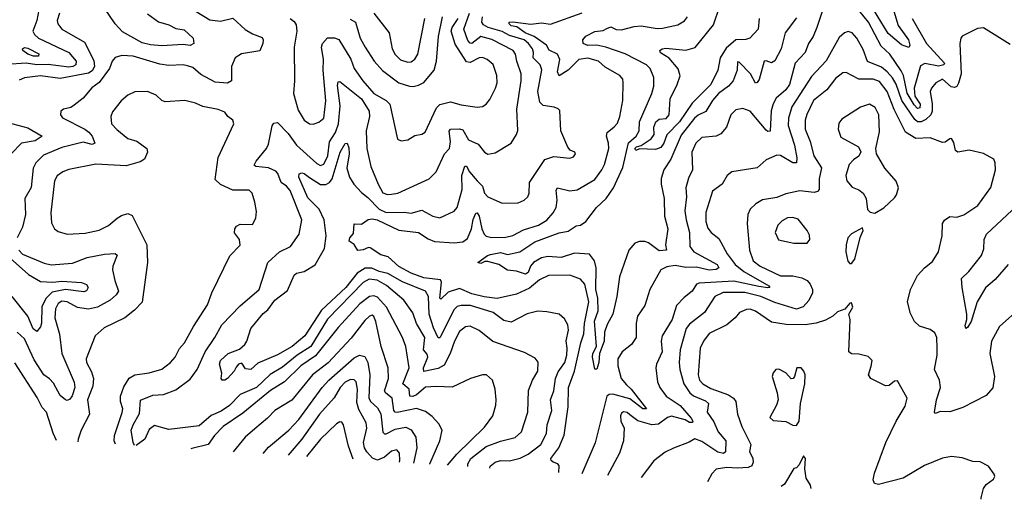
# Model space of a CAD drawing. Extents: x 1245432 to 1420865, y 606325 to 671314.
# Tile 221 of 256: x 1378759 to 1384281, y 608986 to 611679. Entities that reach past the tile are written whole.
import ezdxf

# ---------------------------------------------------------------- set-up
doc = ezdxf.new("R2010")
doc.units = 0

msp = doc.modelspace()

# ---------------------------------------------------------------- linework, layer by layer
at = {"layer": '0CON20XD'}
for points in [[(1379705, 611750.9), (1379825, 611678.5), (1379885, 611670.9), (1379955, 611687.8), (1380024, 611624), (1380065, 611599.7), (1380118.9, 611578.9), (1380124.6, 611565), (1380121.6, 611545), (1380105, 611503.5), (1380002.4, 611487.6), (1379967.3, 611465), (1379946.9, 611415), (1379946.8, 611335), (1379925, 611323.2), (1379855, 611328.3), (1379775, 611371.2), (1379729.5, 611409.5), (1379700.5, 611420.5), (1379675, 611425.2), (1379595, 611420.8), (1379545, 611429), (1379394.6, 611474.6), (1379332.1, 611477.9), (1379295, 611465.8), (1379276.9, 611445), (1379263.1, 611405), (1379203.9, 611326.1), (1379163.2, 611296.8), (1379115, 611238.6), (1379065, 611198), (1379045, 611185.8), (1379004.1, 611175.9), (1378990, 611165), (1378988, 611145), (1378998.7, 611128.7), (1379124.4, 611064.4), (1379147, 611047), (1379165, 611024.5), (1379180.6, 610985), (1379165, 610978.5), (1379115, 610991.1), (1378995, 610960.9), (1378892.5, 610917.5), (1378848.5, 610875), (1378834.7, 610845), (1378822.4, 610737.6), (1378787.8, 610675), (1378791.6, 610585), (1378775.3, 610515), (1378743.9, 610455)], [(1379475, 611711.2), (1379536.9, 611666.9), (1379595, 611649.5), (1379635, 611630), (1379680.9, 611620.9), (1379732.5, 611575), (1379735.8, 611544.2), (1379715, 611532.9), (1379675, 611540), (1379555, 611532.5), (1379492.3, 611537.7), (1379445, 611549.4), (1379335, 611609.6), (1379295, 611656.3), (1379235, 611743.3)], [(1382906.2, 611685), (1382900.9, 611625), (1382854.8, 611575.2), (1382832.4, 611567.6), (1382774.6, 611565.4), (1382721.2, 611518.8), (1382688.4, 611465), (1382675.1, 611394.9), (1382635.8, 611315), (1382530.1, 611209.9), (1382459.4, 611105), (1382387.7, 611032.3), (1382372.3, 610985), (1382355, 610960.5), (1382325, 610950), (1382235, 610954.3), (1382215, 610944.2), (1382209.5, 610955), (1382218, 610965), (1382245, 610972.5), (1382300.8, 611009.2), (1382317.9, 611035), (1382314.8, 611075), (1382327.5, 611105), (1382345, 611119.4), (1382385, 611124.4), (1382400.8, 611145), (1382407.5, 611235), (1382446.1, 611315), (1382463.8, 611363.8), (1382452, 611402), (1382402.3, 611462.3), (1382352.2, 611492.2), (1382349.4, 611505), (1382362.5, 611515), (1382382.1, 611517.9), (1382495, 611507.2), (1382546.9, 611523.1), (1382649.8, 611650.2), (1382686.2, 611755)], [(1383656.1, 611745), (1383685.9, 611645.9), (1383743.3, 611565), (1383751.2, 611535), (1383746.5, 611523.5), (1383705, 611537.5), (1383630.4, 611600.4), (1383547.9, 611735)], [(1378866.8, 611733.2), (1378854.5, 611675), (1378832.8, 611615), (1378841.5, 611595), (1378865, 611574.2), (1379033.9, 611495), (1379074.7, 611445), (1379074.1, 611425), (1379056.2, 611415), (1379035, 611412.5), (1378917.5, 611427.5), (1378855.3, 611425.3), (1378794.8, 611435.2), (1378685, 611427.3)], [(1378981.1, 611715), (1378968.5, 611675), (1378972.2, 611655), (1378995.6, 611625), (1379122.2, 611552.2), (1379175, 611448.9), (1379179, 611415), (1379165, 611392.4), (1379145, 611378.4), (1378985, 611348.1), (1378875, 611363.3), (1378785, 611351.8), (1378755, 611338.4)], [(1379402.4, 609289.1), (1379394.6, 609304.6), (1379384, 609375), (1379394.4, 609405), (1379431.5, 609468.5), (1379436.1, 609543.9), (1379505, 609571.7), (1379565.4, 609575.4), (1379635, 609601.6), (1379715, 609660.6), (1379754.4, 609715.6), (1379799.6, 609815), (1379854, 609895), (1379892.7, 609965), (1379995, 610072.1), (1380101.5, 610165), (1380150, 610315), (1380215, 610375.7), (1380277.1, 610405), (1380325.4, 610474.6), (1380341.2, 610555), (1380275, 610719.1), (1380255, 610743.8), (1380225, 610764.4), (1380206.9, 610815), (1380195, 610827.8), (1380155, 610847.7), (1380083.8, 610853.8), (1380072.9, 610862.9), (1380084.3, 610885), (1380143.1, 610955), (1380155, 610980), (1380175, 611083.8), (1380185, 611098), (1380205, 611102.5), (1380265, 611039.2), (1380311.6, 610975), (1380425, 610870.9), (1380445, 610861.1), (1380465, 610867.9), (1380486.6, 610915), (1380496.1, 610993.9), (1380530, 611045), (1380546.6, 611095), (1380556.9, 611195), (1380540.7, 611309.3), (1380545, 611330), (1380555, 611331.9), (1380675, 611234.2), (1380718.3, 611165), (1380720.3, 611135), (1380702.9, 611055), (1380705.4, 610955.4), (1380727.5, 610855), (1380768.7, 610755), (1380795, 610707.7), (1380822.2, 610697.8), (1380845, 610698.5), (1380878.8, 610705), (1381054.6, 610785.4), (1381095.3, 610824.7), (1381141.2, 610925), (1381168.7, 610955), (1381174.7, 610995.2), (1381166.6, 611053.4), (1381175.8, 611064.2), (1381225, 611066.6), (1381245, 611061.2), (1381275.3, 611005), (1381329.6, 610979.6), (1381365, 610934.4), (1381385, 610924.4), (1381425, 610931.9), (1381514.4, 610985.6), (1381545.5, 611034.5), (1381552.4, 611057.6), (1381547.2, 611177.2), (1381570.6, 611335), (1381570.9, 611375), (1381546.3, 611445), (1381539.1, 611485), (1381526.8, 611505), (1381407.3, 611567.3), (1381345, 611583.5), (1381295, 611545.9), (1381285, 611546), (1381271.6, 611561.6), (1381249.1, 611625), (1381282.5, 611715)], [(1381395.7, 609162.1), (1381397.4, 609172.6), (1381425, 609195.3), (1381455, 609204.2), (1381505, 609203.1), (1381565, 609216.9), (1381610.7, 609239.3), (1381681.3, 609295), (1381714.2, 609355), (1381717.5, 609405), (1381742.6, 609485), (1381736.5, 609545), (1381754.3, 609595), (1381764.4, 609665), (1381778.6, 609701.4), (1381816.6, 609755), (1381827.9, 609795), (1381830.2, 609835), (1381824.2, 609875.8), (1381836.7, 609935), (1381832.7, 609965), (1381815, 610000), (1381785, 610025.7), (1381715, 610039.4), (1381665, 610041.9), (1381605, 610026.9), (1381515, 609980), (1381475, 609990.4), (1381414.8, 610034.8), (1381288, 610075), (1381235, 610074.7), (1381211.7, 610068.3), (1381195, 610051.5), (1381119.7, 609900.3), (1381115, 609892.5), (1381105, 609892.5), (1381079.3, 609949.3), (1381056, 610025), (1381051.7, 610125), (1381035, 610154), (1380905, 610206.8), (1380824.4, 610254.4), (1380775, 610264.6), (1380733.4, 610283.4), (1380696, 610284), (1380651.7, 610255), (1380587.3, 610175), (1380452.1, 610047.9), (1380358.8, 609905), (1380287.4, 609845), (1380205, 609796.8), (1380095, 609751.1), (1380055, 609715.8), (1380025, 609719.2), (1380005, 609750), (1379985, 609745.6), (1379972.1, 609727.9), (1379962.5, 609705), (1379925, 609664.5), (1379910, 609655), (1379895, 609654.6), (1379889.4, 609665), (1379892.2, 609695), (1379879.1, 609745), (1379885.4, 609765), (1379928.1, 609805), (1379991, 609829), (1380020.9, 609855), (1380033.1, 609875), (1380055, 609945.7), (1380125, 610029.4), (1380150.2, 610049.8), (1380189.1, 610105), (1380260.8, 610159.2), (1380297.5, 610245), (1380310.8, 610255), (1380354.7, 610265.3), (1380415, 610302.3), (1380467.5, 610395), (1380477.6, 610465), (1380467.2, 610555), (1380437.5, 610615), (1380375, 610679.6), (1380324.1, 610795), (1380327, 610813), (1380340.6, 610819.4), (1380355, 610816), (1380385, 610793.4), (1380445, 610754), (1380475, 610753.6), (1380496, 610764), (1380510.4, 610785), (1380555.8, 610934.2), (1380585, 610984), (1380595, 610986), (1380605, 610960), (1380607, 610925), (1380594.2, 610845), (1380608.1, 610795), (1380633.6, 610755), (1380675, 610708.9), (1380711.5, 610681.5), (1380774.3, 610614.3), (1380815, 610596.7), (1380915, 610598.3), (1380955, 610593.3), (1381015, 610609.6), (1381075, 610575.5), (1381115, 610566.4), (1381195.3, 610604.7), (1381212.5, 610625), (1381241.2, 610725), (1381238.8, 610805), (1381255, 610856.2), (1381265, 610856), (1381281.2, 610825), (1381325, 610773.8), (1381353.8, 610745), (1381366.1, 610705), (1381385, 610683.6), (1381465, 610648.2), (1381555, 610651.1), (1381588.8, 610665), (1381609.2, 610685), (1381616.7, 610705), (1381618.5, 610765), (1381705, 610893.3), (1381755, 610910.8), (1381845, 610902), (1381865, 610908.8), (1381876.2, 610925), (1381872.5, 610935), (1381847.1, 610947.1), (1381832.9, 610962.9), (1381793.6, 611055), (1381788.8, 611168.8), (1381779.2, 611179.2), (1381757.1, 611187.1), (1381695, 611196.2), (1381676.9, 611215), (1381665.7, 611275), (1381686.8, 611396.8), (1381677.5, 611425), (1381639, 611465), (1381641.1, 611495), (1381634.3, 611515), (1381612.5, 611545), (1381588.3, 611565), (1381505, 611590.6), (1381465, 611612.1), (1381386.4, 611635), (1381360.4, 611650.4), (1381351.3, 611665), (1381355.3, 611695)], [(1380275.3, 611685.3), (1380298, 611668), (1380309.2, 611649.2), (1380312.5, 611615), (1380297.8, 611525), (1380300.6, 611335), (1380293.6, 611265), (1380321.5, 611171.5), (1380354.2, 611115), (1380385, 611094), (1380405, 611091.4), (1380436.9, 611103.1), (1380465.4, 611125), (1380476.2, 611223.8), (1380461, 611395), (1380462.9, 611455), (1380452.2, 611525), (1380456.2, 611545), (1380485, 611577.1), (1380525, 611576.4), (1380548.3, 611568.3), (1380616.8, 611456.8), (1380635.4, 611405), (1380683.5, 611335), (1380745, 611265.3), (1380815, 611224.7), (1380834.2, 611205), (1380877.9, 611007.9), (1380898.3, 610998.3)], [(1381782.5, 609137.4), (1381784.6, 609175), (1381776.9, 609185), (1381750.6, 609195), (1381739.1, 609205), (1381737.9, 609215), (1381782.8, 609275), (1381812.9, 609347.1), (1381835.3, 609505), (1381836.1, 609615), (1381871, 609705), (1381906.1, 609863.9), (1381923.4, 609915), (1381927.4, 609972.6), (1381951.2, 610095), (1381928.4, 610195), (1381905, 610222.2), (1381845, 610244.5), (1381725, 610242.3), (1381675, 610218.2), (1381618.6, 610171.4), (1381545, 610138.2), (1381436.6, 610113.4), (1381363.3, 610123.3), (1381295, 610139.3), (1381225, 610169.6), (1381161.2, 610148.8), (1381120.3, 610110.3), (1381115.8, 610115.8), (1381124.6, 610204.6), (1381118.1, 610218.1), (1381025, 610230.5), (1380954.4, 610255), (1380885, 610293), (1380825, 610347.5), (1380785, 610359.2), (1380725, 610398.8), (1380715, 610400.8), (1380685, 610387.5), (1380655, 610384), (1380635, 610417.5), (1380606.7, 610435), (1380611.2, 610455), (1380631.2, 610478.8), (1380635, 610532.5), (1380675, 610530.8), (1380713.7, 610556.3), (1380735, 610561.1), (1380764.3, 610555), (1380885, 610497.3), (1380995, 610484.7), (1381048.8, 610448.8), (1381085, 610434.3), (1381195.3, 610425.3), (1381245, 610431.8), (1381270.1, 610449.9), (1381292.8, 610505), (1381302, 610558), (1381317.3, 610592.7), (1381325, 610594.2), (1381335, 610576.2), (1381350.4, 610505), (1381364.2, 610475), (1381375, 610464.2), (1381405, 610456.4), (1381485, 610458.8), (1381525, 610467.1), (1381585, 610499.5), (1381668.9, 610525), (1381715, 610553.8), (1381751.2, 610595), (1381767.5, 610625), (1381773.5, 610665), (1381768.2, 610721.8), (1381775, 610734.3), (1381845, 610717.5), (1381885.9, 610724.1), (1381985, 610782.5), (1382023.8, 610835), (1382038.7, 610865), (1382062.3, 610955), (1382061.8, 610985), (1382050.9, 611025), (1382053.3, 611045), (1382093.6, 611076.4), (1382111.5, 611098.5), (1382124.6, 611135), (1382142.5, 611225), (1382144.3, 611325.7), (1382141.4, 611345), (1382125, 611365.6), (1382042.3, 611412.3), (1382005.7, 611445.7), (1381945, 611462.2), (1381893.9, 611456.1), (1381835.3, 611395), (1381784, 611364), (1381775.3, 611385.3), (1381787.8, 611455), (1381775.8, 611485), (1381728.5, 611508.5), (1381713.4, 611535), (1381644, 611584), (1381593.8, 611605), (1381547.8, 611637.8), (1381515.7, 611645), (1381504.2, 611655.8), (1381503.3, 611665), (1381525, 611667.3), (1381625, 611653.8), (1381685, 611660.5), (1381735, 611654.1), (1381913.3, 611716.7)], [(1380745.4, 611715), (1380830.7, 611605), (1380848.1, 611515), (1380865, 611483.8), (1380895, 611452.8), (1380935, 611440.3)], [(1380898.3, 610998.3), (1380935, 611004.3), (1380975, 611028.6), (1381015, 611035.6), (1381032.4, 611047.6), (1381096.5, 611183.5), (1381115, 611203.2), (1381175, 611218.2), (1381235, 611201.4), (1381325, 611187.8), (1381355, 611190.6), (1381375, 611204.2), (1381395, 611230.8), (1381426.5, 611293.5), (1381436.1, 611325), (1381435.4, 611364.6), (1381415, 611427.1), (1381380.8, 611455), (1381355, 611466.5), (1381335, 611465.4), (1381285, 611437.6), (1381265, 611441.2), (1381201.5, 611541.5), (1381178.9, 611615), (1381184.2, 611635), (1381217.8, 611685)], [(1380935, 611440.3), (1380955, 611442.4), (1380975, 611456.2), (1380991.9, 611485), (1381031.6, 611685)], [(1380965, 611304.5), (1380995, 611310.4), (1381025, 611325.5), (1381083.8, 611395), (1381097.3, 611445), (1381108.3, 611585), (1381129.2, 611695)], [(1383115, 611690), (1383052.9, 611605), (1383029.5, 611515), (1382995, 611448.6), (1382975, 611435.6), (1382945, 611448), (1382935, 611446), (1382906.5, 611343.5), (1382895, 611325.7), (1382885, 611322.5), (1382858.4, 611375), (1382795, 611440), (1382785, 611442.5), (1382782.2, 611395), (1382760.4, 611335), (1382734, 611306), (1382678.6, 611265), (1382644.3, 611225), (1382606.6, 611163.4), (1382565, 611143.2), (1382543.1, 611125), (1382469.5, 611030.5), (1382411.2, 610895), (1382372.4, 610835), (1382356.9, 610786.9), (1382356.2, 610755), (1382373.9, 610675), (1382375.9, 610575), (1382394.3, 610505), (1382380, 610415), (1382385.8, 610385), (1382345, 610380.4), (1382285, 610425.3), (1382265, 610433.1), (1382235, 610433.9), (1382208.9, 610425), (1382175, 610384.4), (1382123, 610235), (1382108.8, 610125), (1382085.6, 610025.6), (1382053.1, 609966.9), (1382039.2, 609925), (1382036.6, 609875), (1382010.7, 609805), (1382006.5, 609755), (1381995, 609717.5), (1381985, 609717.5), (1381970.8, 609785), (1381972.9, 609805), (1381994.1, 609845), (1381983.6, 609986.4), (1382002.6, 610045), (1382000.8, 610115), (1381990, 610165), (1381991.9, 610285), (1381983.2, 610325), (1381955, 610362), (1381871.4, 610368.6), (1381796.4, 610343.6), (1381721.3, 610348.7), (1381685, 610342.4), (1381640.6, 610315), (1381623.3, 610295), (1381610.2, 610259.8), (1381595, 610250.9), (1381545, 610266.2), (1381495, 610273.1), (1381446.7, 610305), (1381385, 610320.6), (1381368.3, 610321.7), (1381345, 610310.8), (1381327.5, 610315), (1381382, 610355), (1381398.9, 610361.1), (1381455, 610371.8), (1381495, 610360), (1381564.1, 610375.9), (1381647.5, 610432.5), (1381785, 610482.8), (1381835, 610492.4), (1381879.2, 610520.8), (1381905, 610525.3), (1381934.5, 610545), (1381993.8, 610625), (1382047.4, 610675), (1382089.5, 610735), (1382141.3, 610848.7), (1382173.2, 610986.8), (1382216.8, 611025), (1382232.9, 611055), (1382235.3, 611105), (1382304.6, 611265), (1382314.6, 611305), (1382315.5, 611355), (1382294.6, 611405), (1382275.2, 611425.2), (1382155, 611486.5), (1382046.5, 611525), (1381995, 611536.1), (1381945, 611533.9), (1381919.2, 611545), (1381916.8, 611565), (1381933.8, 611586.2), (1381985, 611612.7), (1382031.2, 611618.8), (1382051.2, 611628.8), (1382075, 611639.2), (1382105, 611622.7), (1382135, 611620.9), (1382205, 611640), (1382245, 611644.1), (1382335, 611630), (1382365, 611630.8), (1382450.7, 611649.3), (1382487.8, 611672.2), (1382504.2, 611695)], [(1383264, 611736), (1383230, 611635), (1383208.8, 611585), (1383182.5, 611545), (1383163.8, 611495), (1383108.8, 611435), (1383076, 611314), (1383056.3, 611285), (1383002.2, 611237.8), (1382984.2, 611205.8), (1382973.6, 611166.4), (1382967.9, 611052.1), (1382955, 611050.9), (1382945, 611058.2), (1382855, 611165.3), (1382815, 611180.9), (1382775, 611171.9), (1382747.1, 611145), (1382722.3, 611075), (1382691.7, 611038.3), (1382665, 611024.6), (1382585, 611017.7), (1382550.4, 610985), (1382528.5, 610935), (1382533.1, 610835), (1382510.5, 610789.5), (1382494.7, 610735), (1382498.4, 610685), (1382490, 610605), (1382495.9, 610555), (1382515.7, 610485), (1382517.2, 610405), (1382539.5, 610375), (1382670.4, 610305), (1382679.5, 610285), (1382665, 610276.2), (1382625, 610273.3), (1382555, 610290), (1382495, 610287.1), (1382435, 610298.9), (1382388.5, 610291.5), (1382355, 610274.5), (1382292.9, 610165), (1382264.2, 610075), (1382224.5, 610015), (1382216.2, 609975), (1382216.7, 609895), (1382189.5, 609855), (1382137.5, 609815), (1382113.6, 609775), (1382113.6, 609735), (1382132.9, 609665), (1382161.7, 609628.3), (1382187.8, 609605), (1382274, 609495), (1382254.6, 609495), (1382181, 609551), (1382085, 609575.9), (1382065, 609575.2), (1382052.4, 609565), (1381985.6, 609304.4), (1381911.8, 609129.2)], [(1383763.9, 611685), (1383844.7, 611545), (1383945.3, 611434.7), (1383942.5, 611425), (1383911.4, 611418.6), (1383835, 611433.1), (1383810.4, 611419.6), (1383776.5, 611295), (1383779.7, 611249.7), (1383808.8, 611205), (1383806.8, 611183.2), (1383795, 611180.3), (1383775, 611201.6), (1383736.6, 611266.6), (1383714.9, 611364.9), (1383702.4, 611392.4), (1383639.1, 611485), (1383590.9, 611530.9), (1383518.6, 611665), (1383470, 611725)], [(1380612.3, 611682.3), (1380641.3, 611665), (1380668.9, 611575), (1380696.1, 611525), (1380746.2, 611446.2), (1380793.9, 611393.9), (1380885, 611324.5), (1380945, 611305.4), (1380965, 611304.5)], [(1384315, 611538.9), (1384165, 611632.5), (1384131.7, 611628.3), (1384045, 611586.7), (1384036.7, 611575), (1384032.5, 611545), (1384040, 611375), (1384025, 611322.9), (1384015, 611303.8), (1384001.8, 611298.2), (1383982.7, 611302.7), (1383935, 611344.5), (1383896.9, 611325), (1383872.9, 611295), (1383865.3, 611275), (1383876.2, 611206.2), (1383876, 611165), (1383869.8, 611145), (1383841.6, 611118.5), (1383815, 611105.5), (1383795, 611105.2), (1383778.6, 611118.6), (1383706, 611225), (1383675, 611316.1), (1383655, 611352.1), (1383625, 611386.1), (1383591.7, 611411.7), (1383513.2, 611443.2), (1383490.5, 611510.5), (1383454.6, 611575), (1383428.2, 611605), (1383405, 611613.3), (1383384.2, 611605.8), (1383355, 611579.5), (1383282.6, 611447.4), (1383200.5, 611359.5), (1383090.4, 611189.6), (1383071.6, 611125), (1383068.1, 611085), (1383104.5, 610975), (1383117.2, 610902.7), (1383115, 610876), (1383095, 610874.6), (1383025, 610915.6), (1383005, 610918.6), (1382945, 610891.2), (1382895, 610846.7), (1382753.8, 610825), (1382726.3, 610803.7), (1382699.4, 610755), (1382644.7, 610715.3), (1382607.3, 610597.3), (1382606.3, 610546.4), (1382618.6, 610508.6), (1382636.7, 610485), (1382679.7, 610449.7), (1382726.1, 610365), (1382771.2, 610305), (1382820, 610265), (1382960.5, 610185), (1382966.2, 610175), (1382955, 610172.7), (1382905, 610180.8), (1382765, 610210.1), (1382570.1, 610199.9), (1382555, 610194.3), (1382530, 610155), (1382485, 610119.5), (1382443.5, 610075), (1382417.6, 609995), (1382361.8, 609905), (1382356.9, 609875), (1382361.5, 609815), (1382330, 609745), (1382326.7, 609725), (1382335.4, 609645), (1382348.8, 609615), (1382385.4, 609565), (1382463.4, 609513.4), (1382525, 609442.5), (1382534.5, 609425), (1382531.9, 609418.1), (1382515, 609418), (1382491.9, 609431.9), (1382415, 609452.5), (1382392.3, 609445), (1382342.2, 609407.8), (1382303.8, 609403.8), (1382226.5, 609426.5), (1382181.2, 609461.2), (1382165, 609473.3), (1382145, 609476.7), (1382135, 609470.6), (1382128, 609455), (1382130, 609425), (1382149.2, 609385), (1382144.6, 609315.4), (1382122.7, 609245), (1382056.1, 609120)], [(1378865, 611474.2), (1378835.2, 611474.8), (1378804.7, 611485), (1378776.7, 611505), (1378774.8, 611515.2), (1378785, 611522.7), (1378805, 611518.7), (1378866.5, 611486.5), (1378865, 611474.2)], [(1384375.6, 610064.4), (1384255, 609955.8), (1384208.9, 609875), (1384200, 609805), (1384225.5, 609675), (1384217.3, 609612.7), (1384180, 609570), (1384048.7, 609501.3), (1383975, 609478.1), (1383921.2, 609478.8), (1383895, 609467.5), (1383890, 609475), (1383901.8, 609545), (1383922.5, 609615), (1383918.2, 609655), (1383889.6, 609715), (1383904.6, 609795), (1383903.9, 609835), (1383902.3, 609895), (1383891.5, 609921.5), (1383865, 609940), (1383805, 609958), (1383778, 609985), (1383755, 610030), (1383738.6, 610095), (1383754.4, 610165), (1383795, 610243.3), (1383833.8, 610285), (1383878.9, 610321.1), (1383912, 610375), (1383932, 610465), (1383933.8, 610535), (1383945, 610552.5), (1383975, 610573.8), (1384015, 610570), (1384055, 610582.9), (1384132.9, 610635), (1384205, 610736.2), (1384232, 610835), (1384230, 610875), (1384222, 610895), (1384165, 610928), (1384085, 610946), (1384020, 610935), (1384007.5, 610945), (1383998.6, 610988.6), (1383985, 611011.2), (1383975, 611010.8), (1383949.2, 610990.8), (1383935, 610989.6), (1383864.5, 611015.5), (1383785, 611011.8), (1383727.5, 611047.5), (1383663.8, 611173.8), (1383624.4, 611275), (1383581.2, 611331.2), (1383545, 611345.7), (1383465, 611345.3), (1383395, 611382.5), (1383375, 611380.9), (1383335, 611349.5), (1383285.9, 611284.1), (1383210.3, 611225), (1383173.1, 611146.9), (1383164.3, 611115), (1383164.8, 611064.8), (1383191.5, 610995), (1383212.1, 610915), (1383256.3, 610846.3), (1383242.9, 610785), (1383243.3, 610725), (1383234.2, 610715), (1383215, 610708.5), (1383135, 610718.7), (1383055, 610700.4), (1383005, 610680), (1382925, 610666.7), (1382887.5, 610645), (1382855.5, 610614.5), (1382842.9, 610585), (1382838.2, 610535), (1382851.2, 610385), (1382873.5, 610325), (1382911.5, 610295), (1383025, 610240.2), (1383095, 610241.5), (1383145, 610230), (1383175, 610214.6), (1383193.1, 610195), (1383205.3, 610165), (1383205.3, 610144.7), (1383185, 610102.5), (1383153, 610067), (1383115, 610053.8), (1382995, 610090.5), (1382915, 610125.4), (1382825, 610146.9), (1382705, 610147.2), (1382658.5, 610125), (1382598.9, 610035), (1382515, 609970.3), (1382497.4, 609945), (1382463.9, 609825), (1382457.6, 609755), (1382461, 609715), (1382484.2, 609635), (1382516.7, 609585), (1382537.5, 609567.5), (1382605, 609539.6), (1382621.3, 609525), (1382614.7, 609474.7), (1382651.1, 609421.1), (1382675.6, 609365.6), (1382718.7, 609315), (1382716.9, 609253.1), (1382706.1, 609243.9), (1382675, 609250.9), (1382585, 609311.2), (1382545, 609325.4), (1382513.6, 609306.4), (1382425.6, 609274.4), (1382379.7, 609250.3), (1382315, 609202.5), (1382245.2, 609108)], [(1379296.1, 609295.9), (1379288.8, 609315), (1379289.8, 609345), (1379333.6, 609473.6), (1379336.6, 609495), (1379324.2, 609535), (1379324.3, 609565), (1379342.9, 609617.1), (1379373.1, 609666.9), (1379405, 609685.5), (1379485, 609695.5), (1379555, 609716.4), (1379604.3, 609755), (1379630, 609785), (1379655, 609832.5), (1379683.3, 609865), (1379733.8, 609956.2), (1379812.6, 610077.4), (1379836.9, 610145), (1379937.3, 610352.7), (1379995, 610413.8), (1379992.3, 610445), (1379962.6, 610482.6), (1379964.8, 610505.2), (1379975, 610519.1), (1379995, 610530), (1380065, 610528.8), (1380083.8, 610565), (1380087.7, 610602.3), (1380077.5, 610655), (1380062, 610705), (1380045, 610721.2), (1379955, 610721.9), (1379884.5, 610754.5), (1379855, 610782.5), (1379872, 610905), (1379960, 611095), (1379953.3, 611115), (1379926.7, 611135), (1379909.5, 611159.5), (1379872.5, 611175), (1379785, 611191.5), (1379745, 611209.4), (1379685, 611224.4), (1379575, 611217.5), (1379555, 611226), (1379525, 611254.3), (1379475, 611275.6), (1379405, 611273.3), (1379365.4, 611254.6), (1379327.2, 611222.8), (1379279.1, 611160.9), (1379269.5, 611135), (1379273.3, 611095), (1379302.9, 611062.9), (1379365, 611011.1), (1379416.5, 610996.5), (1379472.1, 610955), (1379475.5, 610935), (1379459.4, 610895), (1379435, 610880), (1379395, 610870.5), (1379355, 610857.9), (1379185, 610866.9), (1379035, 610838.6), (1379000, 610825), (1378968.1, 610801.9), (1378954.6, 610775), (1378932.7, 610595), (1378937.8, 610537.8), (1378953.9, 610503.9), (1378975, 610489.4), (1379025, 610474.4), (1379125, 610480.4), (1379205, 610496.4), (1379256.7, 610523.3), (1379304.7, 610565.2), (1379330.4, 610579.6), (1379365, 610590.9), (1379389.8, 610579.8), (1379472.5, 610415), (1379475.6, 610315), (1379446.4, 610093.6), (1379402.5, 610047.5), (1379349.2, 610005), (1379231.7, 609948.3), (1379182, 609905), (1379130.8, 609775), (1379133.3, 609755), (1379162.3, 609702.3), (1379173.2, 609665), (1379168, 609622), (1379138.3, 609545), (1379150.3, 609465), (1379103.3, 609375), (1379086.3, 609323.7), (1379085.1, 609309.4)], [(1383555, 610592.5), (1383605, 610622), (1383665, 610678.8), (1383676, 610695), (1383688, 610735), (1383675, 610772.5), (1383612, 610845), (1383563.8, 610925), (1383560, 610955), (1383580.8, 611049.2), (1383577.1, 611145), (1383556.6, 611186.6), (1383525, 611203.8), (1383475, 611188.5), (1383369.5, 611120.5), (1383352.7, 611097.3), (1383349.1, 611065), (1383365, 611018.6), (1383462.5, 610965), (1383476.1, 610936.1), (1383465, 610912.5), (1383435, 610891.2), (1383411.9, 610865), (1383392.7, 610805), (1383398.5, 610775), (1383428.6, 610738.6), (1383465, 610724), (1383490, 610705), (1383506.2, 610675), (1383513, 610613), (1383528.3, 610598.3), (1383555, 610592.5)], [(1378691.3, 611101.3), (1378805, 611071.6), (1378884.2, 611025), (1378845, 610998.3), (1378769.5, 610985), (1378710.5, 610925)], [(1384302.5, 610305), (1384230.5, 610219.5), (1384176.4, 610173.6), (1384129.2, 610095), (1384095, 609984.2), (1384075, 609950), (1384065, 609946.2), (1384061.8, 609961.8), (1384070.9, 609995), (1384070.9, 610025), (1384044.3, 610175), (1384040.8, 610225), (1384083.1, 610265), (1384153.6, 610355), (1384166.8, 610393.2), (1384168.5, 610445), (1384181.8, 610475), (1384267.6, 610555), (1384352.7, 610635)], [(1383175, 610424), (1383190, 610445), (1383188.8, 610468.8), (1383176, 610495), (1383125, 610558.1), (1383095, 610568.9), (1383065, 610565.6), (1383035, 610550), (1383011.4, 610525), (1382995.8, 610485), (1383015, 610443.8), (1383100, 610425), (1383175, 610424)], [(1383425, 610310), (1383442.5, 610335), (1383473, 610457), (1383490, 610495), (1383485, 610510), (1383425, 610477.5), (1383403.8, 610455), (1383393.8, 610415), (1383393.3, 610375), (1383403, 610323), (1383415, 610310), (1383425, 610310)], [(1378752.9, 610385), (1378775, 610362.9), (1378895, 610312.7), (1378935, 610301.8), (1379055, 610312.5), (1379136.7, 610343.3), (1379235, 610361.8), (1379295, 610367.1), (1379305, 610357.5), (1379280.8, 610295), (1379278.9, 610275), (1379291.6, 610215), (1379313.1, 610155), (1379300, 610135), (1379265.9, 610105), (1379195, 610065.2), (1379145, 610053.8), (1379083.5, 610063.5), (1379025, 610094.8), (1378995, 610098.5), (1378974.1, 610085.9), (1378958.7, 610055), (1378956.4, 610005), (1378982.7, 609912.7), (1378994.8, 609804.8), (1379065, 609644.2), (1379068.2, 609615), (1379053.3, 609566.7), (1379040.7, 609549.3), (1379025, 609541.8), (1379015, 609544.5), (1378985, 609569.6), (1378947.5, 609637.5), (1378925, 609663.2), (1378894.7, 609685), (1378838.9, 609768.9), (1378785, 609887.5), (1378744.1, 609925)], [(1378705, 610340.9), (1378807.5, 610247.5), (1378875, 610209.7), (1378944.8, 610205.2), (1378995, 610211.8), (1379105, 610203.5), (1379132.9, 610192.9), (1379143.1, 610175), (1379133.8, 610156.2), (1379118.6, 610151.4), (1379015, 610164.2), (1378940.5, 610149.5), (1378905.5, 610114.5), (1378882.2, 610067.8), (1378880.6, 609975), (1378875, 609954.2), (1378855, 609928), (1378835, 609944.3), (1378804.8, 610014.8), (1378717.1, 610125)], [(1381272.7, 609169.9), (1381272.2, 609185), (1381288.9, 609215), (1381375, 609283.8), (1381455, 609313.3), (1381537, 609333), (1381573.6, 609365), (1381608.4, 609475), (1381612.2, 609597.8), (1381635, 609656), (1381664.3, 609705), (1381665.8, 609755.8), (1381649.1, 609779.1), (1381590.7, 609810.7), (1381411.7, 609871.7), (1381335, 609933.3), (1381285, 609958.5), (1381259.2, 609955), (1381225, 609927.7), (1381197.8, 609875), (1381173.4, 609805), (1381140.4, 609739.6), (1381105, 609721.2), (1381024.7, 609704.7), (1381024.3, 609725), (1381048, 609785), (1381045, 609800.5), (1381023.1, 609825), (1381030.8, 609895), (1380985, 609973.5), (1380962.9, 610032.9), (1380913.9, 610105), (1380816.4, 610186.4), (1380764.3, 610215.7), (1380718.6, 610221.4), (1380685, 610203.7), (1380485, 609997.1), (1380391.6, 609845), (1380315.3, 609794.7), (1380232.1, 609727.9), (1380163.3, 609686.7), (1380086, 609614), (1379994.7, 609575), (1379935, 609512.6), (1379888.3, 609481.7), (1379833.5, 609456.5), (1379765, 609398.2), (1379595, 609379.2), (1379515, 609401.2), (1379485, 609378.8), (1379460.8, 609325), (1379411.2, 609288.6)], [(1381157.7, 609177.3), (1381210.3, 609239.7), (1381365, 609390.6), (1381412.5, 609455), (1381430, 609515), (1381431.1, 609545), (1381425.5, 609605.5), (1381410, 609655), (1381377.5, 609685), (1381355, 609686), (1381286.7, 609665), (1381185, 609616.5), (1381095, 609620.4), (1381035.5, 609615.5), (1380985, 609573.3), (1380964.3, 609564.3), (1380947.5, 609565), (1380943.9, 609605), (1380908.2, 609635), (1380942.5, 609725), (1380925, 609843.3), (1380905.3, 609895), (1380816.4, 610065), (1380765, 610120.8), (1380745, 610129.2), (1380721.1, 610125), (1380666.7, 610083.3), (1380545, 609950.9), (1380418.5, 609791.5), (1380335, 609735.2), (1380243.5, 609646.5), (1380165, 609598.1), (1380009.5, 609470.5), (1379899.1, 609395), (1379850.4, 609345), (1379815.5, 609295), (1379725, 609271.8), (1379718.7, 609269)], [(1384152.1, 608986.4), (1384151.9, 608995), (1384165, 609046.7), (1384180.3, 609069.7), (1384219.7, 609100.3), (1384227.5, 609115), (1384225, 609127.5), (1384193, 609173), (1384146.4, 609196.4), (1384105, 609198), (1384045, 609219.2), (1383985, 609226.9), (1383935, 609216.9), (1383834, 609176), (1383714.1, 609105.9), (1383575, 609069.2), (1383553.3, 609075), (1383546.2, 609095), (1383553.6, 609133.6), (1383616, 609305), (1383675, 609424.4), (1383725, 609509.2), (1383736.7, 609555), (1383681.4, 609651.4), (1383665, 609650), (1383635, 609625.9), (1383615, 609622.6), (1383533.1, 609665), (1383519.2, 609685), (1383534.3, 609734.3), (1383540.8, 609765), (1383518.3, 609788.3), (1383465, 609801.2), (1383423.6, 609803.6), (1383410, 609815), (1383416, 609995), (1383410, 610025), (1383431.2, 610065), (1383425, 610090), (1383415, 610087.5), (1383386.1, 610053.9), (1383345, 610038.8), (1383318.8, 610015), (1383278.7, 609991.3), (1383225.3, 609974.7), (1383165, 609966.7), (1383056.9, 609966.9), (1382975, 609980.7), (1382885, 610043.5), (1382855, 610053.5), (1382835, 610052.2), (1382796, 610035), (1382771.4, 610005), (1382724.1, 609965.9), (1382625, 609918.1), (1382593.3, 609875), (1382574.6, 609835), (1382563.3, 609685), (1382572.1, 609655), (1382591.1, 609635), (1382635, 609608.9), (1382735, 609573.5), (1382762.7, 609555), (1382775.4, 609535), (1382784.6, 609465), (1382808.2, 609395), (1382858.7, 609295), (1382852.2, 609255), (1382870.8, 609215), (1382872.9, 609195), (1382864.4, 609175), (1382845, 609164.7), (1382785, 609160.8), (1382724.2, 609165.8), (1382665, 609155.5), (1382640.6, 609129.4), (1382616.1, 609084.3)], [(1381059.3, 609183.5), (1381059.3, 609185), (1381114.5, 609315), (1381127.8, 609375), (1381110.4, 609410.4), (1381071.6, 609451.6), (1381035, 609479.6), (1380985, 609496.7), (1380875, 609473.9), (1380865, 609475.3), (1380857.6, 609485), (1380847.5, 609555), (1380812, 609582), (1380805.3, 609595), (1380826.9, 609665), (1380826.1, 609725), (1380786.5, 609845), (1380757, 609985), (1380745, 610012.5), (1380735, 610020), (1380720, 610015), (1380695, 609990.9), (1380618.1, 609891.9), (1380488.1, 609751.9), (1380401.6, 609685), (1380285, 609543.6), (1380188.9, 609485), (1380148.8, 609441.2), (1380078.1, 609381.9), (1380023.1, 609335), (1379955.4, 609253.9)], [(1378964.4, 609317.1), (1378947.3, 609357.3), (1378908.2, 609475), (1378885, 609502.2), (1378857.3, 609557.3), (1378732.3, 609752.3)], [(1380124, 609243.2), (1380155, 609280), (1380269.1, 609375), (1380325, 609434.7), (1380454.7, 609615), (1380491.8, 609655), (1380635, 609781.3), (1380665, 609794.7), (1380695, 609788.9), (1380712, 609755), (1380721.9, 609685), (1380716.6, 609556.6), (1380725.9, 609535), (1380765, 609499.6), (1380785, 609466.9), (1380795, 609364.3), (1380804.2, 609354.2), (1380815, 609354), (1380865, 609380.5), (1380925, 609391.1), (1380955, 609376.2), (1380981.3, 609335), (1380985.7, 609275), (1380967.8, 609189.4)], [(1383115, 609400), (1383130, 609425), (1383138, 609525), (1383162.9, 609635), (1383164.2, 609685), (1383157.5, 609705), (1383142.5, 609725), (1383117.5, 609725), (1383103.6, 609676.4), (1383097.5, 609665), (1383085, 609662.5), (1383056.1, 609696.1), (1383016.4, 609716.4), (1383000, 609715), (1382983.9, 609696.1), (1382980, 609675), (1383008, 609585), (1383012, 609545), (1383004, 609515), (1382966, 609445), (1382985, 609428), (1383055, 609423.3), (1383095, 609402.5), (1383115, 609400)], [(1380888.6, 609194.4), (1380890.7, 609205), (1380888.2, 609245), (1380873.3, 609263.3), (1380845, 609256.9), (1380805, 609222.6), (1380765, 609207.1), (1380737.1, 609217.1), (1380705, 609252.5), (1380692.2, 609275), (1380686.2, 609305), (1380704.8, 609385), (1380702.8, 609415), (1380661, 609491), (1380649.5, 609529.5), (1380654, 609604), (1380645, 609646.7), (1380635, 609657.1), (1380615, 609659.6), (1380585, 609644.2), (1380556.7, 609615), (1380523.1, 609556.9), (1380439.7, 609465), (1380341.2, 609325), (1380265.2, 609234.2)], [(1380629.9, 609210.9), (1380602.1, 609285), (1380575.5, 609405), (1380565, 609419.2), (1380555, 609421.4), (1380535, 609410.6), (1380445, 609324.6), (1380366.5, 609227.7)], [(1383198.2, 609047.2), (1383193.8, 609065), (1383170, 609105), (1383162.3, 609157.7), (1383165.7, 609215.7), (1383155, 609230), (1383130.7, 609179.3), (1383115, 609162.5), (1383100.7, 609159.3), (1383048.3, 609071.7), (1383029.7, 609058)]]:
    msp.add_lwpolyline(points, dxfattribs=at)

doc.saveas('drawing.dxf')
